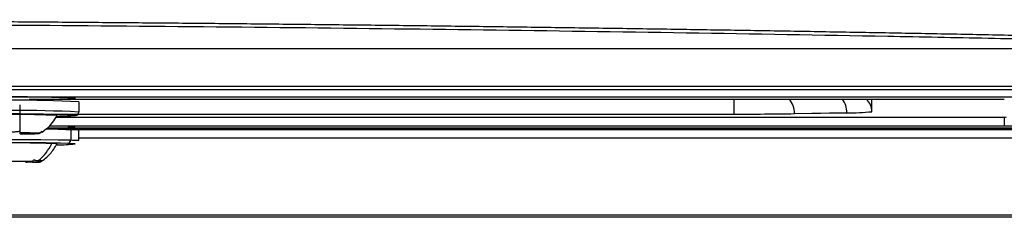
# Model space of a CAD drawing. Header units: millimetres. Extents: x 25 to 1229, y -261 to 1180.
# Tile 110 of 224: x 494 to 552, y 280 to 292. Entities that reach past the tile are written whole.
import ezdxf

# ---------------------------------------------------------------- set-up
doc = ezdxf.new("R2010")
doc.units = ezdxf.units.MM

msp = doc.modelspace()

# ---------------------------------------------------------------- linework, layer by layer
at = {"color": 7, "linetype": 'Continuous', "lineweight": 25}
for p, q in [((363.88, 290.292), (557.951, 290.292)), ((565.614, 287.869), (460.926, 287.869)), ((555.926, 287.458), (365.926, 287.458)), ((555.926, 287.449), (365.926, 287.449)), ((555.926, 287.449), (365.926, 287.449)), ((551.682, 287.314), (494.46, 287.314)), ((551.682, 287.314), (494.46, 287.314)), ((497.376, 287.177), (497.376, 286.577)), ((535.837, 286.456), (535.837, 287.314)), ((535.837, 286.456), (535.837, 287.314)), ((543.908, 286.597), (543.908, 287.314)), ((543.908, 286.597), (543.908, 287.314)), ((493.941, 286.456), (535.837, 286.456)), ((493.941, 286.456), (535.837, 286.456)), ((496.049, 286.284), (551.682, 286.284)), ((496.049, 286.284), (551.682, 286.284)), ((539.372, 286.494), (542.443, 286.548)), ((539.372, 286.494), (542.443, 286.548)), ((539.372, 286.482), (542.443, 286.536)), ((539.372, 286.482), (542.443, 286.536)), ((551.682, 286.284), (551.682, 285.769)), ((551.682, 286.284), (551.682, 285.769)), ((495.203, 285.415), (495.197, 285.428)), ((495.215, 285.394), (495.468, 285.606)), ((552.476, 285.624), (495.519, 285.624)), ((552.476, 285.634), (495.53, 285.634)), ((552.476, 285.634), (495.53, 285.634)), ((495.53, 285.634), (552.476, 285.634)), ((495.53, 285.634), (552.476, 285.634)), ((495.665, 285.769), (551.682, 285.769)), ((495.665, 285.769), (551.682, 285.769)), ((496.608, 285.546), (552.476, 285.546)), ((496.903, 285.538), (496.749, 285.542)), ((496.903, 285.538), (496.903, 284.938)), ((497.376, 285.505), (497.341, 285.514)), ((497.376, 284.905), (497.376, 285.505)), ((493.941, 285.339), (493.941, 285.353)), ((493.941, 285.311), (493.941, 285.331)), ((493.941, 285.297), (493.941, 285.311)), ((494.245, 285.333), (494.247, 285.316)), ((495.054, 285.334), (494.247, 285.334)), ((494.247, 285.316), (495.054, 285.316)), ((496.695, 284.944), (496.903, 284.938)), ((496.903, 284.938), (497.001, 284.935)), ((571.329, 285.046), (497.376, 285.046)), ((494.615, 283.674), (493.904, 283.668)), ((494.269, 283.645), (494.267, 283.671)), ((494.652, 283.632), (494.269, 283.645)), ((494.391, 283.672), (494.393, 283.652)), ((494.393, 283.652), (495.103, 283.659)), ((575.969, 280.406), (345.882, 280.406)), ((575.838, 280.537), (346.013, 280.537))]:
    msp.add_line(p, q, dxfattribs=at)
at = {"color": 7, "linetype": 'Continuous', "lineweight": 25, "flags": 128}
for points in [[(359.08, 288.086), (473.147, 288.086), (562.771, 288.086)], [(495.484, 285.592), (495.357, 285.485), (495.223, 285.385)], [(496.749, 285.542), (496.153, 285.555), (495.45, 285.564)], [(496.726, 285.736), (497.115, 285.717), (497.142, 285.696), (496.945, 285.683)], [(497.341, 285.514), (497.312, 285.518), (496.903, 285.538)], [(489.85, 284.876), (489.54, 284.893), (489.511, 284.914), (489.865, 284.935), (490.568, 284.953), (491.551, 284.966), (492.717, 284.973), (493.953, 284.974), (495.137, 284.967), (496.153, 284.955), (496.695, 284.944)], [(497.001, 284.935), (497.312, 284.918), (497.375, 284.905)], [(496.1, 284.706), (496.087, 284.71), (495.78, 284.727)], [(497.159, 284.711), (497.115, 284.717), (496.726, 284.736)], [(494.652, 283.632), (494.785, 283.635), (494.899, 283.638), (494.992, 283.641), (495.062, 283.644), (495.109, 283.648), (495.131, 283.651), (495.13, 283.655), (495.103, 283.659)]]:
    msp.add_lwpolyline(points, dxfattribs=at)
at = {"color": 7, "linetype": 'Continuous', "lineweight": 25}
for centre, radius, start, end in [((493.426, 205.136), 82.136, 87.24353, 92.75647), ((493.426, 209.49), 77.977, 87.24353, 92.75647), ((538.213, 286.525), 1.16, 358.47574, 42.88089), ((538.213, 286.525), 1.16, 358.47574, 42.88089), ((541.257, 286.573), 1.186, 358.77464, 38.64255), ((541.257, 286.573), 1.186, 358.77464, 38.64255), ((542.908, 286.597), 1, 0.00097, 45.81416), ((542.908, 286.597), 1, 0.00097, 45.81416), ((493.426, 204.536), 82.136, 87.24353, 92.75647), ((542.653, 298.973), 12.439, 269.03503, 275.7903), ((542.653, 298.973), 12.439, 269.03503, 275.7903), ((493.426, 208.49), 77.977, 87.24353, 92.75647), ((493.426, 224.723), 61.712, 87.51565, 92.48435), ((493.589, 287.714), 2.845, 311.75457, 331.96627), ((496.135, 298), 11.67, 269.70597, 275.11458), ((497.176, 286.577), 0.2, 269.99564, 359.99564), ((536.053, 501.129), 214.672, 269.94235, 270.88602), ((536.053, 501.129), 214.672, 269.94235, 270.88602), ((537.958, 286.482), 1.414, 0.00002, 0.50005), ((537.958, 286.482), 1.414, 0.00002, 0.50005), ((541.029, 286.536), 1.414, 0.00002, 0.50005), ((541.029, 286.536), 1.414, 0.00002, 0.50005), ((551.716, 288.267), 1.984, 269.00137, 272.99833), ((494.967, 224.937), 60.825, 88.342, 89.35176), ((496.716, 285.549), 0.187, 356.46838, 86.72475), ((551.933, 300.169), 14.403, 269.00137, 272.99833), ((493.961, 254.628), 30.725, 87.96164, 90.03866), ((493.759, 266.19), 19.15, 88.54198, 89.45832), ((493.961, 316.022), 30.725, 269.96134, 272.03836), ((493.759, 304.46), 19.15, 270.54168, 271.45802), ((496.712, 284.927), 0.191, 274.46377, 3.2846), ((493.521, 155.464), 129.312, 88.5795, 91.64221), ((493.549, 224.381), 60.388, 87.88219, 92.65461), ((493.236, 285.896), 2.8, 309.25616, 335.33423), ((496.237, 292.737), 8.078, 269.1157, 276.55122), ((493.442, 203.662), 80.021, 89.16041, 90.24065), ((494.264, 284.791), 1.146, 270.22347, 276.44676)]:
    msp.add_arc(centre, radius, start, end, dxfattribs=at)
for points, knots in [([(363.217, 290.953), (363.824, 290.966), (365.037, 290.992), (366.859, 291.03), (368.682, 291.067), (370.507, 291.104), (372.334, 291.14), (374.162, 291.175), (375.992, 291.209), (377.823, 291.243), (379.655, 291.276), (381.488, 291.308), (383.323, 291.339), (385.159, 291.37), (386.997, 291.4), (388.835, 291.429), (390.675, 291.457), (392.515, 291.485), (394.357, 291.512), (396.2, 291.538), (398.044, 291.564), (399.888, 291.588), (401.734, 291.612), (403.58, 291.636), (405.427, 291.658), (407.275, 291.68), (409.124, 291.701), (410.973, 291.721), (412.823, 291.741), (414.674, 291.76), (416.525, 291.778), (418.377, 291.795), (420.229, 291.812), (422.082, 291.828), (423.935, 291.843), (425.789, 291.857), (427.642, 291.871), (429.497, 291.884), (431.351, 291.896), (433.206, 291.907), (435.061, 291.918), (436.916, 291.928), (438.771, 291.937), (440.626, 291.945), (442.481, 291.953), (444.337, 291.96), (446.192, 291.966), (448.047, 291.972), (449.902, 291.977), (451.757, 291.981), (453.612, 291.984), (455.466, 291.987), (457.321, 291.988), (459.175, 291.989), (461.667, 291.99), (464.8, 291.989), (468.572, 291.984), (472.345, 291.976), (476.119, 291.965), (479.893, 291.951), (483.667, 291.935), (487.44, 291.915), (491.213, 291.892), (494.985, 291.865), (498.756, 291.836), (502.525, 291.804), (506.292, 291.769), (510.056, 291.73), (513.818, 291.689), (517.577, 291.645), (521.333, 291.597), (525.085, 291.546), (528.833, 291.493), (532.577, 291.436), (536.316, 291.376), (540.05, 291.313), (543.779, 291.248), (547.503, 291.179), (551.22, 291.107), (554.932, 291.032), (557.4, 290.979), (558.634, 290.953)], [0, 0, 0, 0, 0.009496, 0.01899, 0.028482, 0.037972, 0.04746, 0.056946, 0.066429, 0.075911, 0.085391, 0.094868, 0.104344, 0.113817, 0.123289, 0.132759, 0.142226, 0.151692, 0.161155, 0.170616, 0.180076, 0.189533, 0.198989, 0.208442, 0.217894, 0.227343, 0.23679, 0.246236, 0.255679, 0.265121, 0.27456, 0.283998, 0.293433, 0.302867, 0.312299, 0.321728, 0.331156, 0.340582, 0.350005, 0.359427, 0.368847, 0.378265, 0.387681, 0.397095, 0.406507, 0.415917, 0.425325, 0.434731, 0.444136, 0.453538, 0.462939, 0.472337, 0.481734, 0.491128, 0.500521, 0.51963, 0.538747, 0.557872, 0.577005, 0.596146, 0.615295, 0.634452, 0.653617, 0.67279, 0.691971, 0.711161, 0.730358, 0.749564, 0.768778, 0.788001, 0.807232, 0.826471, 0.845718, 0.864974, 0.884238, 0.90351, 0.922791, 0.942081, 0.961379, 0.980685, 1, 1, 1, 1]), ([(556.606, 290.772), (555.629, 290.793), (554.649, 290.813), (552.691, 290.853), (549.751, 290.912), (542.878, 291.044), (529.08, 291.28), (517.163, 291.436), (505.186, 291.562), (501.183, 291.598), (493.158, 291.661), (489.134, 291.688), (481.081, 291.73), (477.052, 291.745), (468.988, 291.767), (464.952, 291.772), (444.804, 291.772), (428.759, 291.688), (408.794, 291.48), (404.806, 291.433), (396.837, 291.328), (392.855, 291.271), (384.921, 291.146), (378.99, 291.044), (373.089, 290.931), (369.162, 290.854), (367.2, 290.813), (365.245, 290.772)], [0, 0, 0, 0, 0.015625, 0.015625, 0.03125, 0.0625, 0.125, 0.25, 0.25, 0.3125, 0.3125, 0.375, 0.375, 0.4375, 0.4375, 0.5, 0.5, 0.75, 0.75, 0.8125, 0.8125, 0.875, 0.875, 0.9375, 0.96875, 0.96875, 1, 1, 1, 1]), ([(493.941, 285.481), (493.941, 285.741), (493.941, 286.249), (493.941, 286.757), (493.941, 287.005)], [0, 0, 0, 0, 0.510756, 1, 1, 1, 1]), ([(492.911, 285.455), (492.968, 285.447), (493.081, 285.431), (493.253, 285.419), (493.454, 285.414), (493.684, 285.422), (493.855, 285.444), (493.941, 285.455)], [0, 0, 0, 0, 0.167698, 0.333556, 0.499803, 0.749059, 1, 1, 1, 1]), ([(495.203, 285.433), (495.207, 285.424), (495.215, 285.406), (495.221, 285.39), (495.222, 285.387), (495.223, 285.385)], [0, 0, 0, 0, 0.335653, 0.667498, 1, 1, 1, 1]), ([(497.163, 285.712), (497.159, 285.713), (497.09, 285.724), (496.96, 285.728), (496.765, 285.735), (496.733, 285.736)], [0, 0, 0, 0, 0.050071, 0.846202, 1, 1, 1, 1]), ([(495.134, 283.653), (495.328, 283.797), (495.718, 284.087), (495.973, 284.5), (496.1, 284.706)], [0, 0, 0, 0, 0.499957, 1, 1, 1, 1]), ([(494.746, 283.774), (494.777, 283.766), (494.837, 283.749), (494.925, 283.733), (494.98, 283.73), (495.008, 283.728)], [0, 0, 0, 0, 0.335653, 0.667498, 1, 1, 1, 1])]:
    msp.add_open_spline(points, degree=3, knots=knots, dxfattribs=at)
for points in [[(493.941, 285.353), (493.941, 285.385), (493.941, 285.419), (493.941, 285.455)], [(495.203, 285.433), (495.155, 285.398), (495.105, 285.365), (495.054, 285.334)], [(495.054, 285.316), (495.105, 285.347), (495.155, 285.38), (495.203, 285.415)], [(495.223, 285.385), (495.223, 285.382), (495.216, 285.392), (495.203, 285.415)], [(494.746, 283.774), (494.703, 283.739), (494.659, 283.706), (494.615, 283.674)], [(495.008, 283.728), (495.09, 283.725), (495.166, 283.736), (495.235, 283.759)], [(495.103, 283.659), (495.148, 283.69), (495.192, 283.724), (495.235, 283.759)]]:
    msp.add_open_spline(points, degree=3, dxfattribs=at)

doc.saveas('drawing.dxf')
